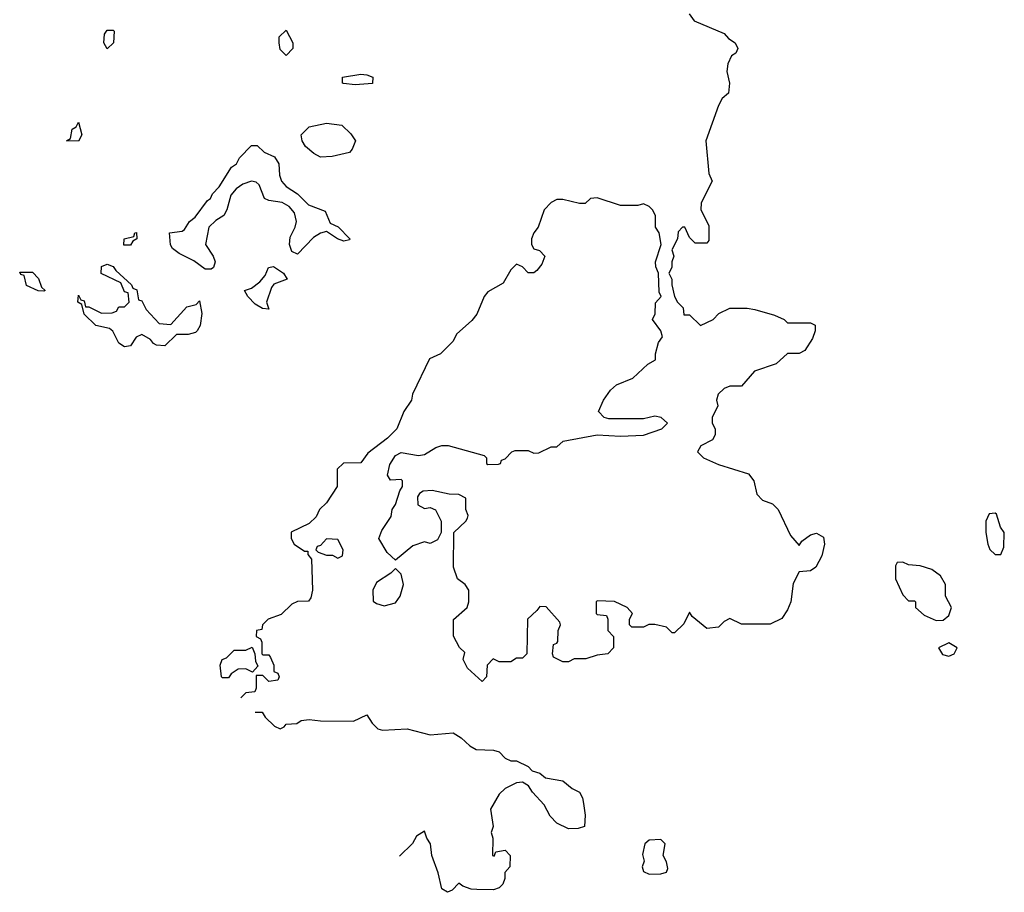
# Model space of a CAD drawing. Header units: inches. Extents: x 1992046 to 2239405, y 126834 to 266391.
# Tile 1 of 71: x 2035086 to 2038502, y 141242 to 144270. Entities that reach past the tile are written whole.
import ezdxf

# ---------------------------------------------------------------- set-up
doc = ezdxf.new("R2010")
doc.units = ezdxf.units.IN
doc.header["$MEASUREMENT"] = 0
doc.layers.add('C0134', color=7, linetype='Continuous')

msp = doc.modelspace()

# ---------------------------------------------------------------- linework, layer by layer
at = {"layer": 'C0134', "color": 6, "elevation": 100}
for points in [[(2037408.7, 144290), (2037426, 144266), (2037530, 144222), (2037545.2, 144205.2), (2037568, 144190), (2037578, 144170), (2037570, 144154), (2037555.3, 144144.7), (2037543.1, 144116.9), (2037539, 144090), (2037549, 144050), (2037544.7, 144015.3), (2037523.7, 143996.3), (2037510, 143972), (2037466.6, 143850), (2037476.4, 143736.4), (2037488, 143710), (2037450, 143634), (2037448.7, 143610), (2037476.4, 143556.4), (2037476.4, 143503.6), (2037470, 143494), (2037430, 143494), (2037410, 143514), (2037394, 143550), (2037386, 143550), (2037370, 143534), (2037368, 143510), (2037348.4, 143471.6), (2037355.3, 143450), (2037348, 143430), (2037348, 143410), (2037338, 143390), (2037348, 143370), (2037348, 143350), (2037358, 143310), (2037368, 143290), (2037388, 143270), (2037390, 143246), (2037410, 143246), (2037448.4, 143208.4), (2037492, 143230), (2037512, 143250), (2037550, 143269), (2037610, 143269), (2037636, 143264), (2037704.7, 143244.7), (2037738, 143230), (2037750, 143218), (2037830, 143218), (2037846, 143210), (2037846, 143190), (2037836.4, 143163.6), (2037810, 143122), (2037790, 143112), (2037750, 143112), (2037710, 143076), (2037635.3, 143050), (2037590, 142998), (2037550, 142998.8), (2037530, 142990.8), (2037509.5, 142970.5), (2037504, 142950), (2037508, 142930), (2037488, 142890), (2037488.7, 142870), (2037499, 142850), (2037499, 142830), (2037490, 142812), (2037449, 142791), (2037438, 142770), (2037458, 142750), (2037510, 142726), (2037614.2, 142694.2), (2037633.2, 142670), (2037643.7, 142623.7), (2037663.2, 142603.2), (2037698, 142590), (2037718, 142570), (2037760.2, 142480.2), (2037790, 142446), (2037799.6, 142460.4), (2037830, 142482), (2037850, 142488), (2037874.6, 142474.6), (2037878, 142450), (2037869, 142410), (2037848, 142370), (2037830, 142358), (2037790, 142354), (2037770, 142314), (2037761.2, 142250), (2037750, 142222), (2037730, 142192), (2037690, 142172), (2037590, 142172), (2037550, 142192), (2037530, 142182), (2037510, 142162), (2037470, 142158), (2037419.6, 142199.6), (2037410, 142214), (2037390, 142174), (2037358, 142142), (2037350, 142142), (2037330, 142162), (2037290, 142171.3), (2037268.9, 142171.1), (2037250, 142162), (2037210, 142162), (2037202, 142170), (2037202, 142190), (2037212, 142210), (2037194, 142230), (2037150, 142251.3), (2037090, 142254), (2037086, 142250), (2037086, 142210), (2037090, 142206), (2037122, 142202), (2037126, 142190), (2037126, 142150), (2037146, 142130), (2037146, 142090), (2037126, 142070), (2037090, 142064.7), (2037050, 142052), (2037010, 142052), (2036990, 142042), (2036970, 142042), (2036938, 142058), (2036934, 142070), (2036938, 142102), (2036950, 142106), (2036952.7, 142112.7), (2036954, 142150), (2036962, 142170), (2036959.6, 142179.6), (2036912.7, 142232.7), (2036890, 142234), (2036880.4, 142219.6), (2036848, 142190), (2036846, 142070), (2036830, 142054), (2036810, 142054), (2036790, 142042), (2036750, 142042), (2036728.4, 142051.6), (2036708, 142030), (2036706, 141990), (2036690, 141974), (2036639.6, 142019.6), (2036624.7, 142050), (2036630, 142074), (2036611.6, 142091.6), (2036591.1, 142131.1), (2036591.3, 142188.7), (2036638, 142230), (2036644.7, 142250), (2036644.7, 142290), (2036632, 142310), (2036604.7, 142330), (2036591.3, 142370), (2036592, 142490), (2036634, 142530), (2036639.6, 142540.4), (2036642, 142550), (2036634, 142570), (2036634, 142610), (2036610, 142622), (2036576.4, 142623.6), (2036516.8, 142636.8), (2036486, 142634), (2036473.6, 142626.4), (2036465.6, 142614.4), (2036466.8, 142586.8), (2036490, 142574), (2036510, 142577.2), (2036529.1, 142569.1), (2036548.7, 142530), (2036548.7, 142490), (2036535.3, 142464.7), (2036510, 142452), (2036490, 142458), (2036450, 142444.7), (2036390, 142394), (2036361.4, 142421.4), (2036332, 142470), (2036342, 142498), (2036374.4, 142545.6), (2036378, 142570), (2036390, 142588), (2036404.7, 142635.3), (2036414, 142650), (2036414, 142670), (2036410, 142674), (2036372.7, 142672.7), (2036362, 142690), (2036370, 142726), (2036390, 142758), (2036410, 142768.7), (2036470, 142757.2), (2036490, 142761.2), (2036530, 142786), (2036550, 142792.3), (2036572.1, 142792.1), (2036698, 142758), (2036706, 142750), (2036706, 142730), (2036710, 142726), (2036747.3, 142727.3), (2036754, 142730), (2036758, 142742), (2036770, 142746), (2036794, 142770), (2036805.4, 142774.6), (2036850, 142775.3), (2036870, 142766), (2036887.3, 142767.3), (2036930, 142788), (2036950, 142788), (2036972, 142808), (2037090, 142829), (2037170, 142825.2), (2037250, 142828.7), (2037314, 142850), (2037334, 142870), (2037312, 142890), (2037290, 142894), (2037250, 142884.7), (2037130, 142884.7), (2037114, 142890), (2037094, 142910), (2037112, 142950), (2037135.3, 142984.7), (2037156.9, 143003.1), (2037213.7, 143026.3), (2037265.4, 143074.6), (2037292, 143090), (2037292, 143110), (2037302, 143150), (2037316, 143170), (2037310.9, 143190.9), (2037282, 143230), (2037290.9, 143249.1), (2037292, 143288), (2037312, 143310), (2037304.7, 143324.7), (2037302, 143390), (2037292.7, 143412.7), (2037292, 143430), (2037312, 143490), (2037304.7, 143530), (2037292, 143550), (2037292, 143590), (2037282, 143610), (2037270, 143622), (2037250, 143631.3), (2037230, 143624.7), (2037170, 143624.7), (2037090, 143651.3), (2037066, 143650), (2037047.3, 143632.7), (2037028, 143632), (2036970, 143646), (2036950, 143646), (2036930, 143636), (2036905.2, 143610), (2036885.2, 143550), (2036869.2, 143530), (2036861.2, 143510), (2036861.2, 143490), (2036870, 143475.3), (2036889, 143469), (2036908, 143450), (2036898, 143422), (2036880.4, 143399.6), (2036870, 143392), (2036850, 143392), (2036830, 143412), (2036810, 143422), (2036790, 143402), (2036763.7, 143356.3), (2036710, 143326), (2036697.2, 143310), (2036671.8, 143248.2), (2036654.2, 143225.8), (2036601.2, 143178.8), (2036590, 143154), (2036546, 143110), (2036507.3, 143092.7), (2036449.3, 142970.7), (2036445.2, 142950), (2036419, 142910), (2036394, 142850), (2036362, 142818), (2036293.6, 142766.4), (2036270, 142732), (2036209, 142731), (2036188, 142710), (2036188, 142650), (2036150, 142594), (2036126, 142570), (2036114.6, 142545.4), (2036090, 142522), (2036028.4, 142491.6), (2036028, 142470), (2036038, 142450), (2036074, 142426), (2036086, 142426), (2036086, 142414), (2036098, 142398), (2036102, 142290), (2036096.4, 142263.6), (2036088, 142252), (2036050, 142251), (2036030, 142242), (2035993.6, 142206.4), (2035948, 142190), (2035928, 142170), (2035926, 142154), (2035908, 142150), (2035906, 142130), (2035922, 142122), (2035926, 142110), (2035926, 142070), (2035930, 142066), (2035950, 142066), (2035956.4, 142056.4), (2035968, 142030), (2035968, 142008), (2035982, 142002), (2035986, 141990), (2035982, 141978), (2035950, 141974), (2035930, 141994), (2035906, 141994), (2035906, 141950), (2035902, 141938), (2035870, 141934), (2035852.7, 141916.7)], [(2035902.4, 141867), (2035927.3, 141867.3), (2035938, 141850), (2035970, 141818), (2035990, 141808.7), (2036003.6, 141816.4), (2036010, 141826), (2036047.3, 141827.3), (2036062, 141838), (2036090, 141842), (2036130, 141837.2), (2036243.6, 141836.4), (2036290, 141858), (2036308.7, 141828.7), (2036329, 141809), (2036344.7, 141804.7), (2036430, 141809), (2036510, 141789), (2036590, 141795.3), (2036618, 141778), (2036648, 141750), (2036670, 141738), (2036730, 141735.3), (2036748.9, 141728.9), (2036770, 141708), (2036790, 141698), (2036810, 141698), (2036850, 141678), (2036864, 141664), (2036890, 141655.3), (2036910, 141639), (2036970, 141628.7), (2037002.7, 141602.7), (2037028, 141590), (2037039, 141570), (2037042, 141550), (2037048, 141510), (2037046, 141470), (2037023.6, 141463.6), (2036990, 141462), (2036950, 141482), (2036926.4, 141506.4), (2036905.4, 141545.4), (2036864.7, 141590), (2036851.1, 141611.1), (2036830, 141624.7), (2036810, 141622), (2036770, 141602), (2036750, 141582), (2036719, 141530), (2036729, 141470), (2036722, 141450), (2036728, 141430), (2036726, 141370), (2036732.7, 141367.3), (2036738, 141382), (2036770, 141388), (2036788, 141370), (2036786, 141330), (2036768.7, 141311.3), (2036768.7, 141290), (2036762, 141270), (2036750, 141258), (2036730, 141251), (2036671.6, 141251.6), (2036652.7, 141252.7), (2036623.6, 141263.6), (2036610, 141274), (2036586, 141250), (2036570, 141242), (2036550, 141254), (2036538, 141310), (2036516, 141370), (2036510.8, 141410), (2036498, 141430), (2036490, 141454), (2036463.1, 141436.9), (2036448.4, 141411.6), (2036403.4, 141367.1)]]:
    msp.add_lwpolyline(points, dxfattribs=at)
for points in [[(2035390, 144168.7), (2035378, 144190), (2035380.4, 144219.6), (2035390, 144234), (2035410, 144234), (2035414, 144230), (2035412, 144190)], [(2036010, 144146), (2035990, 144166), (2035986, 144190), (2035986, 144210), (2036010, 144234), (2036034, 144190), (2036034, 144170)], [(2036250, 144044), (2036209.1, 144049.1), (2036206, 144050), (2036206, 144070), (2036270, 144081), (2036290, 144078.8), (2036311.3, 144070), (2036310, 144049)], [(2035290, 143848.7), (2035248, 143850), (2035262, 143858), (2035268, 143890), (2035282, 143898), (2035290, 143914), (2035302, 143870)], [(2036130, 143793.2), (2036106, 143806), (2036078, 143830), (2036066, 143850), (2036062, 143870), (2036090, 143898), (2036150, 143911), (2036203.5, 143903.5), (2036234.4, 143874.4), (2036251.3, 143850), (2036239.8, 143820.2), (2036230, 143809), (2036170, 143795.1)], [(2036210, 143502), (2036188.7, 143510), (2036150, 143535.3), (2036130, 143529.3), (2036105.5, 143514.5), (2036050, 143456), (2036030, 143466), (2036021.6, 143490), (2036024.9, 143515.1), (2036042, 143550), (2036046.6, 143570), (2036039.6, 143599.6), (2036021.2, 143621.2), (2035996.2, 143636.2), (2035950, 143642.7), (2035935.3, 143650), (2035916.6, 143696.6), (2035906, 143706), (2035890, 143709.3), (2035860.4, 143699.6), (2035837.1, 143682.9), (2035818.5, 143661.5), (2035804.9, 143610), (2035794, 143590), (2035766.6, 143573.4), (2035742, 143550), (2035730.7, 143490), (2035757.3, 143450), (2035764, 143430), (2035758, 143410), (2035750, 143404), (2035730, 143404), (2035690, 143433.2), (2035639, 143459), (2035616.4, 143476.4), (2035608.7, 143488.7), (2035606, 143530), (2035650, 143536), (2035657.5, 143542.5), (2035675.3, 143570), (2035694.8, 143585.2), (2035737.2, 143642.8), (2035748, 143650), (2035754.6, 143665.4), (2035778, 143690), (2035821.2, 143758.8), (2035838, 143770), (2035848.9, 143791.1), (2035890, 143834), (2035910, 143834), (2035934, 143810), (2035970, 143794), (2035984.7, 143770), (2035986.8, 143730), (2035994.8, 143710), (2036010, 143691), (2036050, 143666), (2036087.9, 143627.9), (2036146, 143606), (2036163.5, 143563.5), (2036190.9, 143550.9), (2036231.3, 143510), (2036230, 143506)], [(2035447.3, 143487.3), (2035448.7, 143510), (2035482, 143518), (2035486, 143530), (2035491.6, 143531.6), (2035492, 143510), (2035478, 143502), (2035470, 143488)], [(2035610, 143212), (2035666.3, 143273.7), (2035698, 143282), (2035710, 143294), (2035718, 143250), (2035711.6, 143208.4), (2035702, 143190), (2035696, 143184), (2035670, 143178), (2035630, 143178), (2035590, 143138), (2035560.4, 143140.4), (2035550, 143146), (2035540.4, 143160.4), (2035510, 143178), (2035490, 143168), (2035470, 143138), (2035450, 143135.3), (2035430, 143148), (2035408.7, 143188.7), (2035398, 143198), (2035350, 143209), (2035310, 143248), (2035302, 143282), (2035288, 143290), (2035290, 143314), (2035298, 143298), (2035310, 143294), (2035314, 143274), (2035326, 143274), (2035370, 143252), (2035407.3, 143252.7), (2035422, 143258), (2035430, 143274), (2035450, 143274), (2035466, 143290), (2035462, 143322), (2035450, 143326), (2035436.4, 143356.4), (2035368.9, 143388.9), (2035370, 143414), (2035390, 143422), (2035410, 143414), (2035419.6, 143399.6), (2035474, 143350), (2035478, 143338), (2035492.7, 143332.7), (2035498, 143298), (2035510, 143294), (2035524.5, 143264.5), (2035570, 143216)], [(2035950, 143266), (2035928.4, 143268.4), (2035903.1, 143283.1), (2035878, 143310), (2035866, 143330), (2035890, 143338), (2035919.5, 143360.5), (2035937.5, 143382.5), (2035949.4, 143410.6), (2035966.6, 143413.4), (2036001, 143390), (2036014, 143370), (2035967.3, 143352.7), (2035959.1, 143340.9), (2035942, 143290)], [(2035170, 143328), (2035150, 143328.7), (2035110, 143348), (2035102, 143382), (2035090, 143386), (2035086, 143394), (2035130, 143394), (2035151.6, 143371.6), (2035162, 143342), (2035174, 143330)], [(2038470, 142558), (2038450, 142555.3), (2038438, 142530), (2038438, 142490), (2038444.7, 142450), (2038451.6, 142431.6), (2038470, 142414), (2038490, 142414), (2038500.4, 142439.6), (2038502, 142490), (2038489, 142509), (2038474.6, 142554.6)], [(2036150, 142468), (2036130, 142446), (2036118, 142442), (2036114, 142430), (2036122, 142422), (2036150, 142412), (2036171.6, 142411.6), (2036190, 142402), (2036206, 142410), (2036208, 142430), (2036190, 142466)], [(2038150, 142388), (2038130, 142386), (2038124.7, 142375.3), (2038124.7, 142330), (2038150, 142274), (2038170, 142254), (2038190, 142254), (2038194, 142250), (2038194, 142230), (2038223.6, 142203.6), (2038265.4, 142185.4), (2038290, 142186), (2038310, 142202), (2038319, 142230), (2038298, 142270), (2038298, 142310), (2038280.4, 142340.4), (2038250, 142362), (2038210, 142375.3), (2038170, 142378)], [(2036390, 142366), (2036374, 142350), (2036323.5, 142316.5), (2036311, 142290), (2036312, 142252), (2036323.6, 142243.6), (2036350, 142236), (2036390, 142246), (2036406, 142270), (2036417.2, 142310), (2036410, 142346)], [(2038310, 142108), (2038274, 142090), (2038287.5, 142067.5), (2038310, 142061), (2038328, 142070), (2038338, 142090)], [(2035894, 142006), (2035870, 142018), (2035843.6, 142016.4), (2035819.6, 142000.4), (2035810, 141986), (2035790, 141986), (2035786, 141990), (2035782, 142030), (2035788.7, 142050), (2035804, 142056), (2035830, 142082), (2035870, 142082), (2035892.7, 142092.7), (2035902, 142070), (2035903.6, 142043.6), (2035912.7, 142027.3)], [(2037310, 141425.2), (2037270, 141422.7), (2037254.8, 141410), (2037246.4, 141373.6), (2037252, 141350), (2037246, 141330), (2037250, 141314), (2037270, 141304.7), (2037310, 141306), (2037330, 141312), (2037334.8, 141325.2), (2037330, 141348), (2037319, 141370), (2037325.2, 141410)]]:
    msp.add_lwpolyline(points, close=True, dxfattribs=at)

doc.saveas('drawing.dxf')
